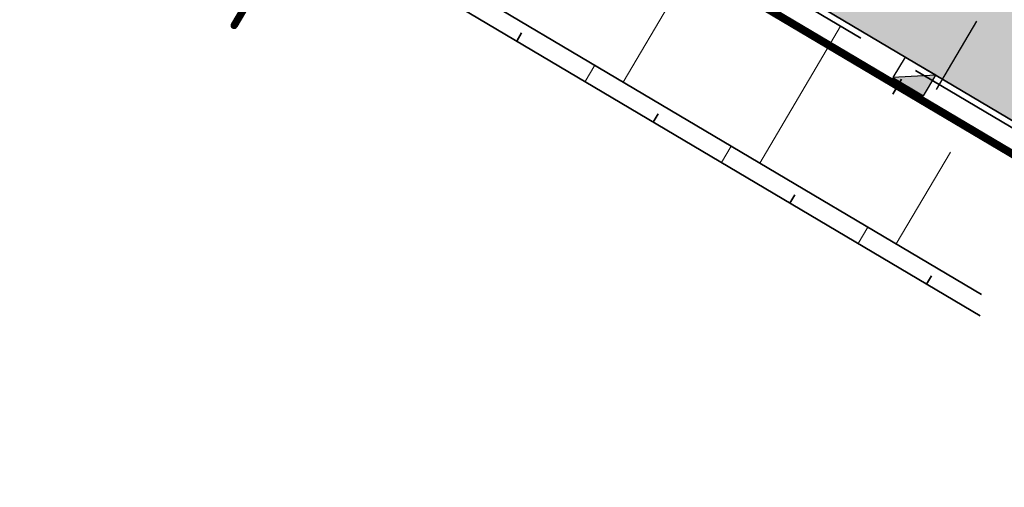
# Model space of a CAD drawing. Header units: metres. Extents: x 90794 to 91984, y 464666 to 465269.
# Tile 11 of 81: x 90822 to 90853, y 465037 to 465052. Entities that reach past the tile are written whole.
import ezdxf
from ezdxf.enums import TextEntityAlignment as Align

# ---------------------------------------------------------------- set-up
doc = ezdxf.new("R2010")
doc.units = ezdxf.units.M
for name, pattern in [('NLCS-HIDDEN', [4, 2, -2]), ('RI-HWA_KOLKAANSLUITING', [4.3, 2.5, -1.8]), ('VH-TROTTOIRBAND_180-200X250_A', [17, 7, -2, 2, -2, 2, -2]), ('XX-CENTER', [8, 5, -1, 1, -1])]:
    doc.linetypes.add(name, pattern=pattern)
doc.layers.add('N-WE-GR-GRAS_KRUIDENRIJK-A-500', color=7, linetype='Continuous', lineweight=18, true_color=0x008020)
doc.layers.add('N-WE-OG-WEG_PARKEERPLAATS_HOOFDRIJBAAN-A-500', color=7, linetype='Continuous', lineweight=18, true_color=0x848483)
for name, color, linetype, lineweight in [('N-WE-GR-GRAS_RUIGGRAS-A-500', 62, 'Continuous', 18), ('N-WE-GW-BERM-G', 90, 'Continuous', 35), ('N-WE-GW-TALUDARCERING_KORT-G', 90, 'Continuous', 35), ('N-WE-GW-TALUDARCERING_LANG-G', 90, 'Continuous', 18), ('N-WE-RI-HWA_KOLK_TROTTOIRKOLK-S', 150, 'Continuous', 25), ('N-WE-RI-HWA_KOLKAANSLUITING_PVC-G', 150, 'RI-HWA_KOLKAANSLUITING', 25), ('N-WE-VH-KANTOPSLUITING_TROTTOIRBAND_180 200X250-G', 210, 'VH-TROTTOIRBAND_180-200X250_A', 35), ('N-WE-VH-VERHARDING-G', 7, 'Continuous', 35), ('X-XX-AL-VERWIJZING_DOORSNEDE-S', 7, 'Continuous', 25)]:
    doc.layers.add(name, color=color, linetype=linetype, lineweight=lineweight)
doc.layers.add('N-WE-KL-TRACE_ET_OV_GROEP2-G', color=5, linetype='NLCS-HIDDEN', lineweight=35, true_color=0x0000ff, transparency=0.5)
doc.layers.get('0').freeze()
doc.styles.add('NLCS-ISO', font='NLCS-ISO.ttf')

# ---------------------------------------------------------------- blocks, each defined once
blk = doc.blocks.new('N-SRI-KOLK_TROTTOIR-SO')
blk.add_hatch(color=256).paths.add_polyline_path([(1.125000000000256, 1.499999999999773), (-1.124999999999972, 1.499999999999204), (-1.124999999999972, 5.684341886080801e-13)])
blk.add_line((-1.124999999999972, 0), (1.124999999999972, 1.499999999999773))
at = {"flags": 128}
blk.add_lwpolyline([(-1.124999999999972, 0), (1.124999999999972, 0), (1.124999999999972, 1.499999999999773), (-1.124999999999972, 1.499999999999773)], close=True, dxfattribs=at)
blk = doc.blocks.new('*U236')
at = {"linetype": 'Continuous', "const_width": 0.5, "flags": 128}
for points in [[(-22.19395659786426, -2.999999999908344), (-25.19395659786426, 9.165508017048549e-11), (-28.19395659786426, -2.999999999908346)], [(-25.19395659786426, 9.165508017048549e-11), (-25.19395659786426, -9.999999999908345)], [(56.5999999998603, -3.000000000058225), (53.5999999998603, -5.822542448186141e-11), (50.5999999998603, -3.000000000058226)], [(53.5999999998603, -5.822542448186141e-11), (53.5999999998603, -10.00000000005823)]]:
    blk.add_lwpolyline(points, dxfattribs=at)
at = {"linetype": 'XX-CENTER', "const_width": 0.5, "flags": 128}
blk.add_lwpolyline([(53.5999999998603, -5.822542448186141e-11), (-25.19395659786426, 9.165508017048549e-11)], dxfattribs=at)
at = {"linetype": 'Continuous', "style": 'NLCS-ISO'}
for tag, p in [('PIJL_LINKS', (-25.20915826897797, -10.89652063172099)), ('PIJL_RECHTS', (53.58479832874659, -10.89652063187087))]:
    blk.add_attdef(tag, text='', height=5, dxfattribs=at).set_placement(p, align=Align.TOP_CENTER)

msp = doc.modelspace()

# ---------------------------------------------------------------- hatches: boundary and pattern name
at = {"layer": 'N-WE-GR-GRAS_KRUIDENRIJK-A-500'}
h = msp.add_hatch(dxfattribs=at)
h.set_pattern_fill('AGR-KRUIDEN-SO', color=256, scale=0.1, pattern_type=2)
h.set_pattern_definition([(90, (0.5094692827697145, 0.8604888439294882), (-0.707106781, 0.707106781), [0.1875, -1.226713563]), (45, (0.5094692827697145, 0.8604888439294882), (-0.7071067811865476, 0.7071067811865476), [0.1875, -0.8125]), (135, (0.5094692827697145, 0.8604888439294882), (-0.7071067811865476, -0.7071067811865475), [0.1875, -0.8125])])
edge = h.paths.add_edge_path()
edge.add_arc((90877.96889997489, 465052.8188761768), 0.4000000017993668, 149.3715146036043, 239.371514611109)
edge.add_line((90877.76511226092, 465052.4746806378), (90897.36705131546, 465040.8689684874))
edge.add_arc((90897.57083902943, 465041.2131640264), 0.400000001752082, 239.3715146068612, 329.3715146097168)
edge.add_line((90897.9150345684, 465041.0093763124), (90897.96598149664, 465041.0954251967))
edge.add_arc((90897.62178595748, 465041.2992129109), 0.4000000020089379, 329.3715146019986, 405.3964201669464)
edge.add_line((90897.90266497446, 465041.584005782), (90895.67502790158, 465043.7810288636))
edge.add_arc((90894.34085257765, 465042.4282627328), 1.899999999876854, 45.39642016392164, 59.37151461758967)
edge.add_line((90895.30884421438, 465044.0631915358), (90881.55551492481, 465052.2061196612))
edge.add_arc((90880.58752328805, 465050.5711908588), 1.89999999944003, 59.37151460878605, 73.34660905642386)
edge.add_line((90881.13202767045, 465052.3914971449), (90878.13447940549, 465053.2881474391))
edge.add_arc((90878.01984690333, 465052.9049250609), 0.4000000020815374, 73.34660906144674, 149.3715145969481)
edge.add_line((90877.67565136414, 465053.1087127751), (90877.6247044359, 465053.0226638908))
edge = h.paths.add_edge_path()
edge.add_arc((90922.75419099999, 465025.6055889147), 1.899999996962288, 45.39642015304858, 59.37151462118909)
edge.add_line((90923.72218263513, 465027.2405177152), (90904.59940633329, 465038.5625321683))
edge.add_arc((90903.63141469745, 465036.9276033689), 1.899999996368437, 59.37151458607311, 73.34660905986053)
edge.add_line((90904.17591907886, 465038.7479096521), (90901.1783708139, 465039.6445599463))
edge.add_arc((90901.06373831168, 465039.2613375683), 0.40000000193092, 73.3466090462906, 149.3715146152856)
edge.add_line((90900.71954277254, 465039.4651252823), (90900.66859584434, 465039.3790763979))
edge.add_arc((90901.01279138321, 465039.1752886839), 0.4000000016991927, 149.3715145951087, 239.3715146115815)
edge.add_line((90900.80900366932, 465038.831093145), (90925.78038973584, 465024.0462946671))
edge.add_arc((90925.98417744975, 465024.3904902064), 0.4000000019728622, 239.3715146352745, 329.3715145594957)
edge.add_line((90926.32837298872, 465024.186702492), (90926.37931991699, 465024.2727513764))
edge.add_arc((90926.03512437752, 465024.4765390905), 0.4000000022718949, 329.3715146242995, 405.3964201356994)
edge.add_line((90926.31600339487, 465024.7613319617), (90924.08836632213, 465026.9583550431))
edge = h.paths.add_edge_path()
edge.add_arc((90833.12668940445, 465078.6713076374), 1.89999999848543, 59.37151459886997, 72.80267784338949)
edge.add_line((90833.6884498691, 465080.486362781), (90830.69132263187, 465081.4139751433))
edge.add_arc((90830.57305727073, 465081.0318582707), 0.4000000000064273, 72.80267783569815, 232.7460180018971)
edge.add_arc((90842.37736878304, 465096.5530769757), 19.90000000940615, 232.7460179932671, 239.371514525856)
edge.add_line((90832.23893002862, 465079.4293489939), (90871.74169035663, 465056.0409656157))
edge.add_arc((90871.94547807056, 465056.3851611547), 0.4000000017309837, 239.3715146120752, 329.3715146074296)
edge.add_line((90872.2896736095, 465056.1813734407), (90872.34062053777, 465056.2674223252))
edge.add_arc((90871.99642499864, 465056.4712100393), 0.4000000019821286, 329.3715146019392, 405.3964201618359)
edge.add_line((90872.27730401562, 465056.7560029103), (90870.04966694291, 465058.9530259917))
edge.add_arc((90868.71549161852, 465057.6002598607), 1.900000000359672, 45.39642015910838, 59.37151460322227)
edge.add_line((90869.68348325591, 465059.2351886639), (90834.09468104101, 465080.3062364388))
edge = h.paths.add_edge_path()
edge.add_line((90974.42167613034, 464995.2472678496), (90975.28777391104, 464996.7100988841))
edge.add_line((90975.28777391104, 464996.7100988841), (90935.59421430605, 465020.2114487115))
edge.add_arc((90934.62622266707, 465018.5765199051), 1.900000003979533, 59.3715146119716, 73.34660902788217)
edge.add_line((90935.17072705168, 465020.3968261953), (90932.17317878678, 465021.2934764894))
edge.add_arc((90932.05854628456, 465020.9102541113), 0.4000000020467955, 73.34660905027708, 149.3715145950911)
edge.add_line((90931.71435074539, 465021.1140418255), (90931.66340381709, 465021.0279929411))
edge.add_arc((90932.00759935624, 465020.8242052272), 0.4000000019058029, 149.371514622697, 239.3715146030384)
edge.add_line((90931.80381164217, 465020.4800096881), (90974.42167613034, 464995.2472678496))
at = {"layer": 'N-WE-GR-GRAS_RUIGGRAS-A-500'}
h = msp.add_hatch(dxfattribs=at)
h.set_pattern_fill('AGR-GRAS_RUIGGRAS-SO', color=256, scale=0.025, pattern_type=2)
h.set_pattern_definition([(204.1163045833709, (90998.91896873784, 464982.0250285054), (0.4032580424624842, -3.654176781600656), [0.375, -4]), (204.1163045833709, (90998.83295202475, 464982.1794666), (0.4032580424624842, -3.654176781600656), [0.375, -4]), (259.1163045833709, (90998.23181500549, 464982.3505200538), (3.25771081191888, -2.917588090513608), [0.3749999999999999, -2]), (259.1163045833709, (90998.0634966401, 464982.3984150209), (3.25771081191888, -2.917588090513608), [0.3749999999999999, -2]), (289.1163045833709, (90997.82030674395, 464981.8178044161), (3.417070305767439, -1.461550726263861), [0.375, -2.5]), (289.1163045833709, (90997.66586864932, 464981.7317877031), (3.417070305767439, -1.461550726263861), [0.375, -2.5]), (179.1163045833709, (90998.74791528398, 464981.4238914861), (-1.538378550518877, -2.476568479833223), [0.375, -2]), (179.1163045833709, (90998.7000203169, 464981.2555731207), (-1.538378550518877, -2.476568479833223), [0.375, -2]), (329.1163045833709, (90998.74791528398, 464981.4238914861), (3.212180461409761, 2.448345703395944), [0.375, -2]), (329.1163045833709, (90998.7000203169, 464981.2555731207), (3.212180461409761, 2.448345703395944), [0.375, -2]), (229.1163045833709, (90998.91896873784, 464982.0250285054), (0.7757381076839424, -2.159596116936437), [0.3749999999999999, -2.5]), (229.1163045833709, (90998.83295202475, 464982.1794666), (0.7757381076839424, -2.159596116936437), [0.3749999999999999, -2.5]), (244.1163045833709, (90998.23181500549, 464982.3505200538), (2.391579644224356, -3.661331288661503), [0.375, -2]), (244.1163045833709, (90998.11158760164, 464982.3847307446), (2.391579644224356, -3.661331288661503), [0.375, -2]), (244.1163045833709, (90998.54167116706, 464981.6125402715), (1.921795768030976, -1.766125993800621), [0.375, -2]), (244.1163045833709, (90998.4214437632, 464981.6467509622), (1.921795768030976, -1.766125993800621), [0.375, -2])])
edge = h.paths.add_edge_path()
edge.add_line((90823.10112916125, 465074.4966050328), (90825.69750266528, 465078.8818555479))
edge.add_arc((90842.37736877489, 465096.5530769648), 24.29999999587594, 223.1615312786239, 226.6530688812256, ccw=False)
edge.add_line((90824.652266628, 465079.9304792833), (90821.61112579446, 465083.1733257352))
edge.add_arc((90807.24139277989, 465069.6973926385), 19.69999999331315, 43.16153127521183, 60.19646316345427)
edge.add_arc((90823.8981182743, 465083.0893485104), 7.800001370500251, 151.6621965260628, 239.3715116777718)
edge.add_line((90819.92425682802, 465076.3775345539), (90823.10112916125, 465074.4966050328))
edge = h.paths.add_edge_path()
edge.add_line((90827.71053823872, 465077.1785038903), (90825.3384001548, 465073.1719848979))
edge.add_line((90825.3384001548, 465073.1719848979), (90860.75374741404, 465052.2036345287))
edge.add_arc((90864.72760781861, 465058.9154475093), 7.800000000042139, 239.3715146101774, 304.342515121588)
edge.add_line((90869.12789110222, 465052.475144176), (90829.99714291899, 465075.6432704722))
edge.add_arc((90842.37736877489, 465096.5530769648), 24.29999999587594, 232.87375455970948, 239.3711795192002, ccw=False)
at = {"layer": 'N-WE-OG-WEG_PARKEERPLAATS_HOOFDRIJBAAN-A-500'}
h = msp.add_hatch(color=256, dxfattribs=at)
h.dxf.hatch_style = 1
edge = h.paths.add_edge_path()
edge.add_arc((90823.89811723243, 465083.0893475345), 8.000000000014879, 149.387202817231, 239.3715146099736, ccw=False)
edge.add_line((90817.01309075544, 465087.1632167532), (90804.53658693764, 465066.0773510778))
edge.add_arc((90813.14287003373, 465060.9850145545), 9.999999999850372, 59.371514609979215, 149.3872028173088, ccw=False)
edge.add_line((90818.23756286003, 465069.5899029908), (90916.54193566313, 465011.3868726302))
edge.add_arc((90920.6176899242, 465018.2707833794), 7.999999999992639, 239.3715146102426, 329.3715146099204)
edge.add_line((90927.50160067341, 465014.1950291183), (90929.28474316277, 465017.2067400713))
edge.add_line((90929.28474316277, 465017.2067400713), (90924.0495976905, 465020.3063105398))
edge.add_arc((90919.46834632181, 465024.180860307), 6.000000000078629, 239.3715146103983, 319.77744637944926, ccw=False)
edge.add_line((90916.41153062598, 465019.0179272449), (90877.86163043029, 465041.8421511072))
edge.add_arc((90880.9184461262, 465047.0050841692), 6.000000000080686, 158.965582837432, 239.3715146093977, ccw=False)
edge.add_line((90875.31825619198, 465049.1586562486), (90869.58075603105, 465052.555655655))
edge.add_arc((90864.72760781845, 465058.9154475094), 8.000000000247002, 239.37151461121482, 307.34720177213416, ccw=False)
edge.add_line((90860.65185355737, 465052.0315367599), (90819.82236297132, 465076.2054367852))

# ---------------------------------------------------------------- linework, layer by layer
at = {"layer": 'N-WE-GW-BERM-G', "flags": 128}
for points in [[(90815.58832259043, 465065.1153610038), (90852.59065886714, 465043.207402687)], [(90815.28264102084, 465064.5990676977), (90852.55265843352, 465042.5326235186)]]:
    msp.add_lwpolyline(points, dxfattribs=at)
at = {"layer": 'N-WE-GW-TALUDARCERING_KORT-G'}
for p, q in [((90837.95266169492, 465051.1768376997), (90838.10550247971, 465051.4349843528)), ((90850.07317784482, 465049.9810935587), (90849.79495352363, 465049.5111752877)), ((90842.25510591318, 465048.6294912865), (90842.40794669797, 465048.8876379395)), ((90846.55755013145, 465046.0821448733), (90846.71039091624, 465046.3402915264)), ((90850.85999434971, 465043.5347984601), (90851.0128351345, 465043.7929451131))]:
    msp.add_line(p, q, dxfattribs=at)
at = {"layer": 'N-WE-GW-TALUDARCERING_LANG-G'}
for p, q in [((90843.85075647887, 465054.1926837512), (90841.30341006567, 465049.8902395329)), ((90848.15320069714, 465051.645337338), (90845.60585428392, 465047.3428931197)), ((90840.10388380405, 465049.903164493), (90840.40956537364, 465050.4194577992)), ((90844.40632802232, 465047.3558180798), (90844.71200959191, 465047.872111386)), ((90851.61768818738, 465047.6826898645), (90849.9082985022, 465044.7955467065)), ((90848.70877224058, 465044.8084716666), (90849.01445381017, 465045.3247649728))]:
    msp.add_line(p, q, dxfattribs=at)
at = {"layer": 'N-WE-KL-TRACE_ET_OV_GROEP2-G', "transparency": 33554687, "const_width": 0.25, "flags": 128}
msp.add_lwpolyline([(90931.45452411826, 465140.2876005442, 0.194873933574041), (90928.09501013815, 465137.7267598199), (90892.93144025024, 465078.3358198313), (90892.82387914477, 465078.3995034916), (90877.37167580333, 465052.3008768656), (90834.90655136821, 465077.4431859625, 0.4142135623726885), (90833.53659324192, 465077.0921664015), (90826.3276028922, 465064.9162492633, 0.4142135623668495), (90826.6786224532, 465063.5462911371), (90865.99643698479, 465040.2674085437)], format="xyb", dxfattribs=at)
at = {"layer": 'N-WE-RI-HWA_KOLKAANSLUITING_PVC-G', "flags": 128}
msp.add_lwpolyline([(90851.17533235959, 465049.6526522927), (90857.63381172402, 465060.5609634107)], dxfattribs=at)
at = {"layer": 'N-WE-VH-KANTOPSLUITING_TROTTOIRBAND_180 200X250-G', "flags": 128}
msp.add_lwpolyline([(90928.94737164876, 465016.2443573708), (90927.67369844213, 465014.0931352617, -0.4142135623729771), (90916.44004180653, 465011.2147748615), (90822.68355094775, 465066.7251425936)], format="xyb", dxfattribs=at)
at = {"layer": 'N-WE-VH-VERHARDING-G', "flags": 128}
msp.add_lwpolyline([(90929.28474316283, 465017.2067400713), (90927.5016006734, 465014.1950291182, -0.4142135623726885), (90916.54193566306, 465011.3868726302), (90818.23756286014, 465069.5899029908, 0.41429376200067), (90804.5365869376, 465066.0773510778)], format="xyb", dxfattribs=at)

# ---------------------------------------------------------------- block references
at = {"layer": 'N-WE-RI-HWA_KOLK_TROTTOIRKOLK-S', "xscale": 0.5, "yscale": 0.5, "zscale": 0.5, "rotation": 149.3715146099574}
msp.add_blockref('N-SRI-KOLK_TROTTOIR-SO', (90850.6672361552, 465050.3892794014), dxfattribs=at)
at = {"layer": 'X-XX-AL-VERWIJZING_DOORSNEDE-S', "xscale": 0.5, "yscale": 0.5, "zscale": 0.5, "rotation": 59.37151460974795}
msp.add_blockref('*U236', (90829.02627149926, 465066.9791594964), dxfattribs=at).add_auto_attribs({'PIJL_LINKS': '3', 'PIJL_RECHTS': '3'})

doc.saveas('drawing.dxf')
